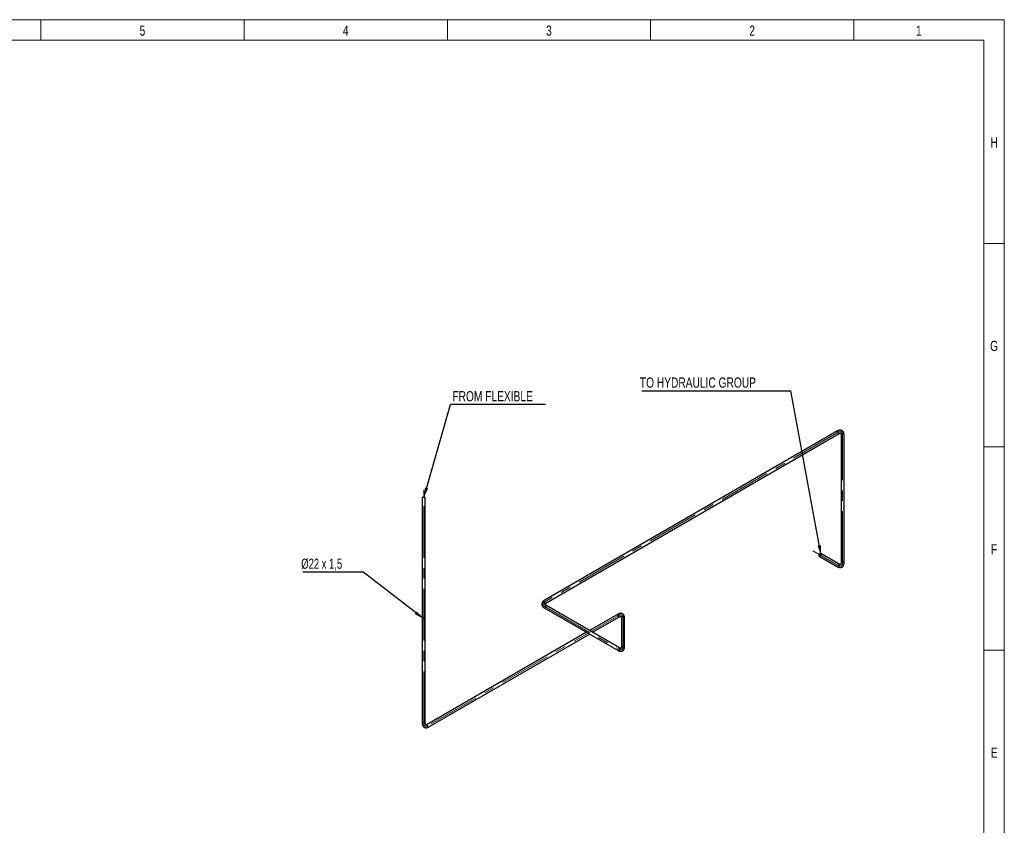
# Model space of a CAD drawing. Header units: millimetres. Extents: x 15 to 592, y 5 to 415.
# Tile 13 of 13: x 347 to 589, y 217 to 415. Entities that reach past the tile are written whole.
import ezdxf

# ---------------------------------------------------------------- set-up
doc = ezdxf.new("R2010")
doc.units = ezdxf.units.MM
doc.linetypes.add('CENTERX2', pattern=[20.32, 12.7, -2.54, 2.54, -2.54])
doc.layers.add('COTAS', color=166, linetype='Continuous')
doc.styles.add('SLDTEXTSTYLE0', font='TXT', dxfattribs={"width": 0.75})
doc.styles.add('SLDTEXTSTYLE4', font='TXT', dxfattribs={"width": 0.694444})
doc.dimstyles.new('SLDDIMSTYLE1', dxfattribs={"dimtxt": 0.18, "dimasz": 2.5, "dimexe": 0, "dimexo": 0.0625, "dimgap": 0, "dimtad": 0, "dimtih": 1, "dimtoh": 1, "dimdec": 0, "dimrnd": 1e-09, "dimzin": 0, "dimdsep": 46, "dimtxsty": 'Standard', "dimsah": 1, "dimcen": 0.09, "dimadec": 0, "dimazin": 0, "dimtfac": 2.5, "dimtdec": 0, "dimtofl": 0, "dimtmove": 0, "dimatfit": 3, "dimfxl": 0, "dimfrac": 2, "dimtolj": 1, "dimtzin": 0, "dimarcsym": 0})

# ---------------------------------------------------------------- blocks, each defined once
blk = doc.blocks.new('SW_NOTE_0')
at = {"layer": 'COTAS', "color": 0}
blk.add_line((-36.67, 0), (0, 0), dxfattribs=at)
at = {"layer": 'COTAS', "color": 0, "insert": (-37.12, 3.28), "char_height": 2.5, "attachment_point": 1, "style": 'SLDTEXTSTYLE0'}
blk.add_mtext('TO HYDRAULIC GROUP', dxfattribs=at)
blk = doc.blocks.new('SW_NOTE_0_1')
at = {"layer": 'COTAS', "color": 0}
blk.add_line((23.37, 0), (0, 0), dxfattribs=at)
at = {"layer": 'COTAS', "color": 0, "insert": (0.47, 3.31), "char_height": 2.5, "attachment_point": 1, "style": 'SLDTEXTSTYLE0'}
blk.add_mtext('FROM FLEXIBLE', dxfattribs=at)
blk = doc.blocks.new('SW_NOTE_0_2')
at = {"layer": 'COTAS', "color": 0}
blk.add_line((-14.77, 0), (0, 0), dxfattribs=at)
at = {"layer": 'COTAS', "color": 0, "insert": (-15.19, 3.28), "char_height": 2.5, "attachment_point": 1, "style": 'SLDTEXTSTYLE4'}
blk.add_mtext('Ø22 x 1,5', dxfattribs=at)

msp = doc.modelspace()

# ---------------------------------------------------------------- linework, layer by layer
at = {"color": 7, "linetype": 'Continuous', "lineweight": 18}
for p, q in [((15, 415), (589, 415)), ((352, 410), (352, 415)), ((402, 410), (402, 415)), ((452, 410), (452, 415)), ((502, 410), (502, 415)), ((552, 410), (552, 415)), ((589, 415), (589, 5)), ((20, 410), (584, 410)), ((584, 410), (584, 10)), ((584, 360), (589, 360)), ((584, 310), (589, 310)), ((584, 260), (589, 260))]:
    msp.add_line(p, q, dxfattribs=at)
at = {"color": 7, "linetype": 'Continuous', "lineweight": 25}
for p, q in [((547.98662, 313.91471), (475.81459, 272.25068)), ((476.18123, 271.61558), (548.35326, 313.2796)), ((548.84036, 312.99826), (548.84036, 281.45257)), ((549.5737, 281.45257), (549.5737, 312.99826)), ((445.81491, 297.42941), (445.81491, 242.06794)), ((446.54824, 242.06794), (446.54824, 297.42941)), ((548.35326, 281.17123), (543.84673, 283.77279)), ((543.48009, 283.13769), (547.98662, 280.53612)), ((475.81459, 270.41818), (493.98723, 259.92733)), ((494.35387, 260.56244), (476.18123, 271.05328)), ((493.98723, 268.89135), (486.95672, 264.83272)), ((487.69012, 264.40934), (494.35387, 268.25625)), ((494.84098, 267.9749), (494.84098, 260.84378)), ((495.57431, 260.84378), (495.57431, 267.9749)), ((486.22333, 264.40934), (447.03534, 241.7866)), ((447.40198, 241.1515), (486.95672, 263.98596))]:
    msp.add_line(p, q, dxfattribs=at)
at = {"color": 7, "linetype": 'Continuous', "lineweight": 25, "flags": 128}
for points in [[(547.98669, 313.91475), (547.96723, 313.90085), (547.94163, 313.87083), (547.92336, 313.83202), (547.91301, 313.78567), (547.91093, 313.73325), (547.91717, 313.67646), (547.93153, 313.61712), (547.95356, 313.55713), (547.98254, 313.49844), (548.01754, 313.44291), (548.05745, 313.39235), (548.10096, 313.34837), (548.1467, 313.31238), (548.19318, 313.28555), (548.23892, 313.26873), (548.28244, 313.26247), (548.32234, 313.26696), (548.353, 313.27946)], [(549.4663, 313.14794), (549.41584, 313.17226), (549.35867, 313.19098), (549.29662, 313.20352), (549.2317, 313.20945), (549.16598, 313.2086), (549.10158, 313.20099), (549.04057, 313.18686), (548.98491, 313.16667), (548.93639, 313.14107), (548.89657, 313.11088), (548.86672, 313.07707), (548.84782, 313.04072), (548.84046, 313.00301), (548.84036, 312.99826)], [(446.54824, 297.42941), (446.54815, 297.43416), (446.54079, 297.47187), (446.52188, 297.50821), (446.49204, 297.54202), (446.45222, 297.57222), (446.4037, 297.59782), (446.34804, 297.61801), (446.28703, 297.63214), (446.22263, 297.63975), (446.15691, 297.6406), (446.09198, 297.63466), (446.02993, 297.62213), (445.97276, 297.6034), (445.9223, 297.57908)], [(543.92268, 283.60492), (543.91851, 283.65597), (543.90615, 283.70057), (543.88598, 283.73729), (543.85866, 283.76494), (543.82506, 283.78264), (543.78627, 283.78982), (543.74353, 283.78624), (543.69821, 283.77202), (543.65178, 283.74762), (543.60571, 283.71383), (543.56151, 283.67172), (543.52058, 283.62266), (543.48423, 283.56821), (543.45365, 283.51013), (543.42981, 283.45029), (543.41348, 283.39061), (543.40518, 283.33301), (543.40518, 283.27933), (543.41348, 283.23131), (543.42981, 283.19048), (543.45365, 283.15817), (543.48423, 283.1354), (543.52058, 283.12292), (543.56151, 283.12111), (543.60571, 283.13004), (543.65178, 283.14943), (543.69821, 283.17864), (543.74353, 283.21675), (543.78627, 283.26252), (543.82506, 283.31448), (543.85866, 283.37097), (543.88598, 283.43017), (543.90615, 283.49017), (543.91851, 283.54905), (543.92268, 283.60492)], [(543.88733, 283.58451), (543.88302, 283.53158), (543.87028, 283.47571), (543.84959, 283.41907), (543.82174, 283.36381), (543.78781, 283.31206), (543.7491, 283.26582), (543.70709, 283.22686), (543.66341, 283.19667), (543.61972, 283.17642), (543.57772, 283.16688), (543.53901, 283.16843), (543.50507, 283.181), (543.47723, 283.20411), (543.45654, 283.23687), (543.44379, 283.27802), (543.43949, 283.32598), (543.44379, 283.3789), (543.45654, 283.43477), (543.47723, 283.49142), (543.50507, 283.54667), (543.53901, 283.59842), (543.57772, 283.64466), (543.61972, 283.68363), (543.66341, 283.71381), (543.70709, 283.73406), (543.7491, 283.7436), (543.78781, 283.74205), (543.82174, 283.72948), (543.84959, 283.70638), (543.87028, 283.67362), (543.88302, 283.63247), (543.88733, 283.58451)], [(547.98662, 280.53612), (547.99077, 280.53384), (548.02711, 280.52135), (548.06804, 280.51954), (548.11225, 280.52848), (548.15831, 280.54786), (548.20474, 280.57708), (548.25006, 280.61518), (548.2928, 280.66095), (548.33159, 280.71292), (548.36519, 280.7694), (548.39251, 280.8286), (548.41268, 280.8886), (548.42505, 280.94748), (548.42921, 281.00335)], [(549.4663, 281.60224), (549.41584, 281.62656), (549.35867, 281.64529), (549.29662, 281.65783), (549.2317, 281.66376), (549.16598, 281.66291), (549.10158, 281.6553), (549.04057, 281.64117), (548.98491, 281.62098), (548.93639, 281.59538), (548.89657, 281.56519), (548.86672, 281.53137), (548.84782, 281.49503), (548.84046, 281.45732), (548.84037, 281.45304)], [(475.81459, 272.25068), (475.7952, 272.23682), (475.76959, 272.20681), (475.75133, 272.168), (475.74098, 272.12164), (475.7389, 272.06922), (475.74514, 272.01243), (475.7595, 271.95309), (475.78153, 271.89311), (475.81051, 271.83441), (475.84551, 271.77889), (475.88541, 271.72832), (475.92893, 271.68434), (475.97467, 271.64835), (476.02115, 271.62152), (476.06688, 271.6047), (476.1104, 271.59844), (476.15031, 271.60293), (476.18123, 271.61558)], [(475.81462, 270.41816), (475.84551, 270.40554), (475.88541, 270.40104), (475.92893, 270.4073), (475.97467, 270.42412), (476.02115, 270.45095), (476.06688, 270.48694), (476.1104, 270.53092), (476.15031, 270.58149), (476.18531, 270.63701), (476.21429, 270.69571), (476.23632, 270.75569), (476.25068, 270.81503), (476.25692, 270.87182), (476.25483, 270.92424), (476.24449, 270.9706), (476.22622, 271.00941), (476.20062, 271.03942), (476.18171, 271.053)], [(493.91128, 268.72347), (493.91545, 268.66761), (493.92781, 268.60873), (493.94798, 268.54872), (493.9753, 268.48953), (494.0089, 268.43304), (494.04769, 268.38107), (494.09043, 268.3353), (494.13575, 268.2972), (494.18219, 268.26798), (494.22825, 268.2486), (494.27245, 268.23967), (494.31339, 268.24147), (494.34973, 268.25396), (494.35346, 268.25601)], [(495.57431, 267.9749), (495.57422, 267.97965), (495.56686, 268.01736), (495.54795, 268.05371), (495.51811, 268.08752), (495.47829, 268.11771), (495.42977, 268.14331), (495.37411, 268.1635), (495.3131, 268.17763), (495.2487, 268.18524), (495.18298, 268.1861), (495.11805, 268.18016), (495.056, 268.16763), (494.99883, 268.1489), (494.94837, 268.12458)], [(493.98723, 259.92733), (494.01816, 259.91469), (494.05806, 259.9102), (494.10158, 259.91646), (494.14731, 259.93328), (494.19379, 259.96011), (494.23953, 259.9961), (494.28305, 260.04008), (494.32295, 260.09064), (494.35795, 260.14617), (494.38694, 260.20486), (494.40896, 260.26485), (494.42333, 260.32419), (494.42956, 260.38098), (494.42748, 260.4334), (494.41714, 260.47975), (494.39887, 260.51856), (494.37326, 260.54858), (494.35387, 260.56244)], [(495.57431, 260.84371), (495.57422, 260.84853), (495.56686, 260.88624), (495.54795, 260.92258), (495.51811, 260.9564), (495.47829, 260.98659), (495.42977, 261.01219), (495.37411, 261.03238), (495.3131, 261.04651), (495.2487, 261.05412), (495.18298, 261.05497), (495.11805, 261.04904), (495.056, 261.0365), (494.99883, 261.01777), (494.94837, 260.99345)], [(446.54824, 242.06795), (446.54815, 242.07269), (446.54079, 242.1104), (446.52188, 242.14675), (446.49204, 242.18056), (446.45222, 242.21075), (446.4037, 242.23635), (446.34804, 242.25654), (446.28703, 242.27067), (446.22263, 242.27828), (446.15691, 242.27913), (446.09198, 242.2732), (446.02993, 242.26066), (445.97276, 242.24194), (445.9223, 242.21762)], [(446.95939, 241.61872), (446.96356, 241.56286), (446.97592, 241.50398), (446.99609, 241.44397), (447.02341, 241.38478), (447.05701, 241.32829), (447.0958, 241.27632), (447.13854, 241.23055), (447.18386, 241.19245), (447.2303, 241.16324), (447.27636, 241.14385), (447.32056, 241.13492), (447.3615, 241.13672), (447.39784, 241.14921), (447.40198, 241.1515)]]:
    msp.add_lwpolyline(points, dxfattribs=at)
at = {"color": 7, "linetype": 'Continuous', "lineweight": 25}
for centre, radius, start, end in [((549.39119, 312.98067), 0.18336, 5.5045758, 65.8155652), ((445.99292, 297.41505), 0.17859, 113.2923936, 175.3874654), ((548.2518, 281.0242), 0.17864, 353.2970608, 55.3907588), ((549.3912, 281.43499), 0.18334, 5.4862577, 65.8171632), ((494.09372, 268.74204), 0.18338, 125.4826498, 185.8127825), ((495.01899, 267.96054), 0.17859, 113.2923936, 175.3874654), ((495.01901, 260.8294), 0.17862, 113.2954627, 175.3556452), ((445.99294, 242.05356), 0.17862, 113.295335, 175.3569687), ((447.14185, 241.63729), 0.1834, 125.5009981, 185.8111823)]:
    msp.add_arc(centre, radius, start, end, dxfattribs=at)
for points, knots in [([(549.5737, 312.99826), (549.57344, 313.02073), (549.57269, 313.08454), (549.56446, 313.18727), (549.54597, 313.30458), (549.51805, 313.41681), (549.48099, 313.52282), (549.4351, 313.62157), (549.38097, 313.7122), (549.31929, 313.79407), (549.25079, 313.86675), (549.17624, 313.92999), (549.09632, 313.98365), (549.01171, 314.02766), (548.92302, 314.06198), (548.83081, 314.08661), (548.7355, 314.10154), (548.63741, 314.10676), (548.53682, 314.10219), (548.43401, 314.08772), (548.32937, 314.06323), (548.22342, 314.02868), (548.11816, 313.98462), (548.03927, 313.94469), (547.99601, 313.92005), (547.98662, 313.91471)], [0, 0, 0, 0, 0.027015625, 0.076743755, 0.126454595, 0.175790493, 0.22446799, 0.27222925, 0.318905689, 0.364454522, 0.408955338, 0.45258045, 0.49556016, 0.538155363, 0.580604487, 0.623130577, 0.666002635, 0.709466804, 0.753728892, 0.798931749, 0.845131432, 0.892281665, 0.940238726, 0.987029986, 1, 1, 1, 1]), ([(548.35326, 313.2796), (548.36449, 313.28591), (548.39701, 313.30418), (548.44837, 313.32837), (548.50498, 313.34969), (548.556, 313.36353), (548.60076, 313.37081), (548.63884, 313.37251), (548.67039, 313.36976), (548.69636, 313.3635), (548.71923, 313.35361), (548.73911, 313.33982), (548.75947, 313.31862), (548.77768, 313.29267), (548.79548, 313.25862), (548.81191, 313.2154), (548.82574, 313.16236), (548.8355, 313.10145), (548.83987, 313.04558), (548.84024, 313.00965), (548.84036, 312.99826)], [0, 0, 0, 0, 0.0286055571, 0.0828554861, 0.1368424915, 0.1908080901, 0.2450734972, 0.3003253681, 0.3577284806, 0.4193643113, 0.4894469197, 0.5781208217, 0.6414663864, 0.6990026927, 0.7531106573, 0.8104322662, 0.8657820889, 0.9203285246, 0.9747321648, 1, 1, 1, 1]), ([(547.98662, 280.53612), (548.00621, 280.52512), (548.06184, 280.49387), (548.15492, 280.44964), (548.26575, 280.407), (548.37691, 280.37508), (548.48725, 280.35418), (548.59571, 280.34455), (548.70125, 280.34613), (548.80299, 280.35863), (548.90016, 280.38162), (548.9922, 280.41457), (549.07863, 280.45696), (549.15904, 280.50824), (549.2331, 280.5679), (549.30052, 280.63545), (549.3611, 280.71053), (549.41466, 280.79288), (549.461, 280.88229), (549.49987, 280.97857), (549.53097, 281.08145), (549.55402, 281.19048), (549.56848, 281.30368), (549.57334, 281.39198), (549.57363, 281.44176), (549.5737, 281.45257)], [0, 0, 0, 0, 0.027016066, 0.076744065, 0.126454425, 0.175789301, 0.224465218, 0.272224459, 0.318898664, 0.364445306, 0.408944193, 0.452567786, 0.49554647, 0.538141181, 0.580590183, 0.623116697, 0.665989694, 0.709455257, 0.753719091, 0.798923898, 0.845125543, 0.892277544, 0.940236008, 0.987027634, 1, 1, 1, 1]), ([(548.84036, 281.45257), (548.84021, 281.43969), (548.83977, 281.40239), (548.83505, 281.3458), (548.8252, 281.2861), (548.81168, 281.23497), (548.79561, 281.19256), (548.77803, 281.15871), (548.75988, 281.13276), (548.74148, 281.11338), (548.72148, 281.09852), (548.69961, 281.0882), (548.6711, 281.08116), (548.63953, 281.07835), (548.60116, 281.07996), (548.55553, 281.08733), (548.5027, 281.10185), (548.44509, 281.12384), (548.39451, 281.14799), (548.3632, 281.16563), (548.35326, 281.17123)], [0, 0, 0, 0, 0.028605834, 0.082856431, 0.136843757, 0.190809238, 0.245073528, 0.300322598, 0.357720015, 0.419344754, 0.489404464, 0.578026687, 0.641395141, 0.698944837, 0.753059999, 0.810389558, 0.865742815, 0.920290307, 0.974693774, 1, 1, 1, 1]), ([(475.81459, 272.25068), (475.79527, 272.23922), (475.74038, 272.20668), (475.65553, 272.14819), (475.56318, 272.07353), (475.47995, 271.99324), (475.40667, 271.90814), (475.3441, 271.81904), (475.29268, 271.72685), (475.25263, 271.63251), (475.22394, 271.53686), (475.20646, 271.44068), (475.19995, 271.34465), (475.20414, 271.24937), (475.21877, 271.15542), (475.24356, 271.06326), (475.27828, 270.97327), (475.32281, 270.88572), (475.37707, 270.80089), (475.44101, 270.7191), (475.51454, 270.64074), (475.59744, 270.56627), (475.68823, 270.49715), (475.76228, 270.44879), (475.80525, 270.42364), (475.81459, 270.41818)], [0, 0, 0, 0, 0.027015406, 0.076744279, 0.126455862, 0.175792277, 0.224469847, 0.272230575, 0.318905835, 0.364452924, 0.408951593, 0.452574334, 0.495551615, 0.538144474, 0.580591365, 0.623115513, 0.665986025, 0.709449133, 0.75371071, 0.798913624, 0.845113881, 0.892265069, 0.940223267, 0.987015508, 1, 1, 1, 1]), ([(476.18123, 271.05328), (476.17015, 271.05985), (476.13807, 271.07888), (476.09143, 271.11125), (476.04466, 271.14962), (476.00716, 271.18688), (475.97847, 271.222), (475.95796, 271.25412), (475.94456, 271.2828), (475.93699, 271.3084), (475.93413, 271.33312), (475.93612, 271.35719), (475.94428, 271.38539), (475.95763, 271.41411), (475.9782, 271.44652), (476.00739, 271.48235), (476.04638, 271.52083), (476.09423, 271.55972), (476.14044, 271.59146), (476.17139, 271.60976), (476.18123, 271.61558)], [0, 0, 0, 0, 0.028605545, 0.082853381, 0.136837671, 0.190799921, 0.245060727, 0.300306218, 0.357700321, 0.419322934, 0.489384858, 0.578030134, 0.641385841, 0.698926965, 0.753035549, 0.810357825, 0.865705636, 0.920248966, 0.974649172, 1, 1, 1, 1]), ([(495.57431, 267.9749), (495.57405, 267.99737), (495.5733, 268.06118), (495.56507, 268.16391), (495.54659, 268.28122), (495.51866, 268.39345), (495.4816, 268.49946), (495.43571, 268.59822), (495.38158, 268.68885), (495.3199, 268.77071), (495.25141, 268.84339), (495.17685, 268.90663), (495.09693, 268.96029), (495.01232, 269.00431), (494.92363, 269.03862), (494.83142, 269.06325), (494.73612, 269.07818), (494.63803, 269.0834), (494.53743, 269.07883), (494.43462, 269.06437), (494.32998, 269.03987), (494.22403, 269.00532), (494.11878, 268.96126), (494.03988, 268.92133), (493.99662, 268.8967), (493.98723, 268.89135)], [0, 0, 0, 0, 0.027015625, 0.076743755, 0.126454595, 0.175790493, 0.22446799, 0.27222925, 0.318905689, 0.364454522, 0.408955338, 0.45258045, 0.49556016, 0.538155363, 0.580604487, 0.623130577, 0.666002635, 0.709466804, 0.753728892, 0.798931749, 0.845131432, 0.892281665, 0.940238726, 0.987029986, 1, 1, 1, 1]), ([(494.35387, 268.25625), (494.3651, 268.26255), (494.39762, 268.28082), (494.44898, 268.30501), (494.50559, 268.32633), (494.55662, 268.34017), (494.60137, 268.34745), (494.63946, 268.34915), (494.671, 268.3464), (494.69697, 268.34015), (494.71984, 268.33025), (494.73972, 268.31646), (494.76008, 268.29526), (494.7783, 268.26931), (494.79609, 268.23526), (494.81252, 268.19204), (494.82635, 268.139), (494.83611, 268.07809), (494.84048, 268.02222), (494.84086, 267.9863), (494.84098, 267.9749)], [0, 0, 0, 0, 0.028605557, 0.082855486, 0.136842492, 0.19080809, 0.245073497, 0.300325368, 0.357728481, 0.419364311, 0.48944692, 0.578120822, 0.641466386, 0.699002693, 0.753110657, 0.810432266, 0.865782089, 0.920328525, 0.974732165, 1, 1, 1, 1]), ([(493.98723, 259.92733), (494.00682, 259.91633), (494.06245, 259.88508), (494.15554, 259.84085), (494.26637, 259.79821), (494.37752, 259.76629), (494.48786, 259.74539), (494.59632, 259.73576), (494.70186, 259.73734), (494.8036, 259.74984), (494.90078, 259.77283), (494.99281, 259.80579), (495.07924, 259.84817), (495.15966, 259.89945), (495.23371, 259.95911), (495.30113, 260.02666), (495.36171, 260.10174), (495.41527, 260.18409), (495.46161, 260.2735), (495.50048, 260.36978), (495.53158, 260.47266), (495.55463, 260.58169), (495.56909, 260.69489), (495.57396, 260.78319), (495.57425, 260.83297), (495.57431, 260.84378)], [0, 0, 0, 0, 0.027016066, 0.076744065, 0.126454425, 0.175789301, 0.224465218, 0.272224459, 0.318898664, 0.364445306, 0.408944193, 0.452567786, 0.49554647, 0.538141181, 0.580590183, 0.623116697, 0.665989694, 0.709455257, 0.753719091, 0.798923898, 0.845125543, 0.892277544, 0.940236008, 0.987027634, 1, 1, 1, 1]), ([(494.84098, 260.84378), (494.84082, 260.8309), (494.84039, 260.7936), (494.83566, 260.73701), (494.82582, 260.67731), (494.81229, 260.62618), (494.79622, 260.58377), (494.77865, 260.54993), (494.76049, 260.52397), (494.74209, 260.50459), (494.72209, 260.48973), (494.70022, 260.47941), (494.67171, 260.47237), (494.64014, 260.46956), (494.60178, 260.47117), (494.55614, 260.47854), (494.50331, 260.49306), (494.4457, 260.51505), (494.39512, 260.5392), (494.36381, 260.55684), (494.35387, 260.56244)], [0, 0, 0, 0, 0.028605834, 0.082856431, 0.136843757, 0.190809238, 0.245073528, 0.300322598, 0.357720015, 0.419344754, 0.489404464, 0.578026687, 0.641395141, 0.698944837, 0.753059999, 0.810389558, 0.865742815, 0.920290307, 0.974693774, 1, 1, 1, 1]), ([(445.81491, 242.06794), (445.81517, 242.04548), (445.81591, 241.98167), (445.82415, 241.87894), (445.84263, 241.76163), (445.87055, 241.6494), (445.90762, 241.54338), (445.9535, 241.44463), (446.00763, 241.354), (446.06932, 241.27213), (446.13781, 241.19946), (446.21237, 241.13622), (446.29228, 241.08255), (446.3769, 241.03854), (446.46558, 241.00422), (446.55779, 240.9796), (446.6531, 240.96466), (446.75119, 240.95944), (446.85179, 240.96401), (446.9546, 240.97848), (447.05923, 241.00297), (447.16518, 241.03752), (447.27044, 241.08158), (447.34934, 241.12151), (447.39259, 241.14615), (447.40198, 241.1515)], [0, 0, 0, 0, 0.0270156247, 0.0767437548, 0.1264545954, 0.175790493, 0.2244679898, 0.2722292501, 0.318905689, 0.364454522, 0.4089553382, 0.4525804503, 0.4955601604, 0.538155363, 0.5806044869, 0.6231305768, 0.6660026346, 0.7094668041, 0.7537288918, 0.7989317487, 0.8451314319, 0.8922816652, 0.9402387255, 0.9870299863, 1, 1, 1, 1]), ([(447.03534, 241.7866), (447.02412, 241.78029), (446.9916, 241.76203), (446.94024, 241.73783), (446.88362, 241.71652), (446.8326, 241.70267), (446.78784, 241.69539), (446.74976, 241.6937), (446.71821, 241.69644), (446.69224, 241.7027), (446.66937, 241.71259), (446.6495, 241.72639), (446.62914, 241.74758), (446.61092, 241.77354), (446.59313, 241.80758), (446.5767, 241.85081), (446.56286, 241.90384), (446.55311, 241.96475), (446.54873, 242.02063), (446.54836, 242.05655), (446.54824, 242.06794)], [0, 0, 0, 0, 0.028605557, 0.082855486, 0.136842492, 0.19080809, 0.245073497, 0.300325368, 0.357728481, 0.419364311, 0.48944692, 0.578120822, 0.641466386, 0.699002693, 0.753110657, 0.810432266, 0.865782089, 0.920328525, 0.974732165, 1, 1, 1, 1])]:
    msp.add_open_spline(points, degree=3, knots=knots, dxfattribs=at)
at = {"layer": 'COTAS', "linetype": 'CENTERX2', "lineweight": 18}
for p, q in [((548.16994, 313.59716), (475.99791, 271.93313)), ((549.20703, 281.45257), (549.20703, 312.99826)), ((446.18157, 242.06794), (446.18157, 299.42941)), ((541.93131, 284.45516), (548.16994, 280.85367)), ((475.99791, 270.73573), (494.17055, 260.24489)), ((494.17055, 268.5738), (447.21866, 241.46905)), ((495.20764, 260.84378), (495.20764, 267.9749))]:
    msp.add_line(p, q, dxfattribs=at)
for centre, major_axis, ratio, start_param, end_param in [((548.16994, 312.39956), (-0.73327, -1.2702), 0.577381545, 2.356113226, 3.926909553), ((548.16994, 282.05127), (-0.73327, 1.2702), 0.577381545, 2.356275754, 3.927072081), ((477.035, 271.33443), (1.46667, 0), 0.577287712, 2.35619449, 3.926990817), ((494.17055, 267.3762), (-0.73327, -1.2702), 0.577381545, 2.356113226, 3.926909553), ((494.17055, 261.44248), (-0.73327, 1.2702), 0.577381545, 2.356275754, 3.927072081), ((447.21866, 242.66664), (0.73327, 1.2702), 0.577381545, 2.356113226, 3.926909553)]:
    msp.add_ellipse(centre, major_axis=major_axis, ratio=ratio, start_param=start_param, end_param=end_param, dxfattribs=at)

# ---------------------------------------------------------------- block references
at = {"layer": 'COTAS'}
for name, p in [('SW_NOTE_0', (536.46586, 323.77273)), ('SW_NOTE_0_1', (452.7634, 320.39277)), ('SW_NOTE_0_2', (431.2367, 279.25058))]:
    msp.add_blockref(name, p, dxfattribs=at)

# ---------------------------------------------------------------- texts
at = {"color": 7, "linetype": 'Continuous', "lineweight": 0, "char_height": 2.5, "attachment_point": 2, "style": 'SLDTEXTSTYLE0'}
for s, insert in [('5', (376.97483, 413.56267)), ('4', (426.97483, 413.56267)), ('3', (476.97483, 413.56267)), ('2', (526.97483, 413.56267)), ('1', (567.97483, 413.56267)), ('H', (586.49392, 386.06267)), ('G', (586.49219, 336.06267)), ('F', (586.47396, 286.06267)), ('E', (586.50434, 236.06267))]:
    msp.add_mtext(s, dxfattribs=dict(at, insert=insert))

# ---------------------------------------------------------------- leaders
at = {"layer": 'COTAS'}
for points in [[(543.91299, 283.31116), (536.46586, 323.77273)], [(446.18157, 297.48225), (452.7634, 320.39277)], [(446.18157, 267.69636), (431.2367, 279.25058)]]:
    msp.add_leader(points, dimstyle='SLDDIMSTYLE1', dxfattribs=at)

doc.saveas('drawing.dxf')
